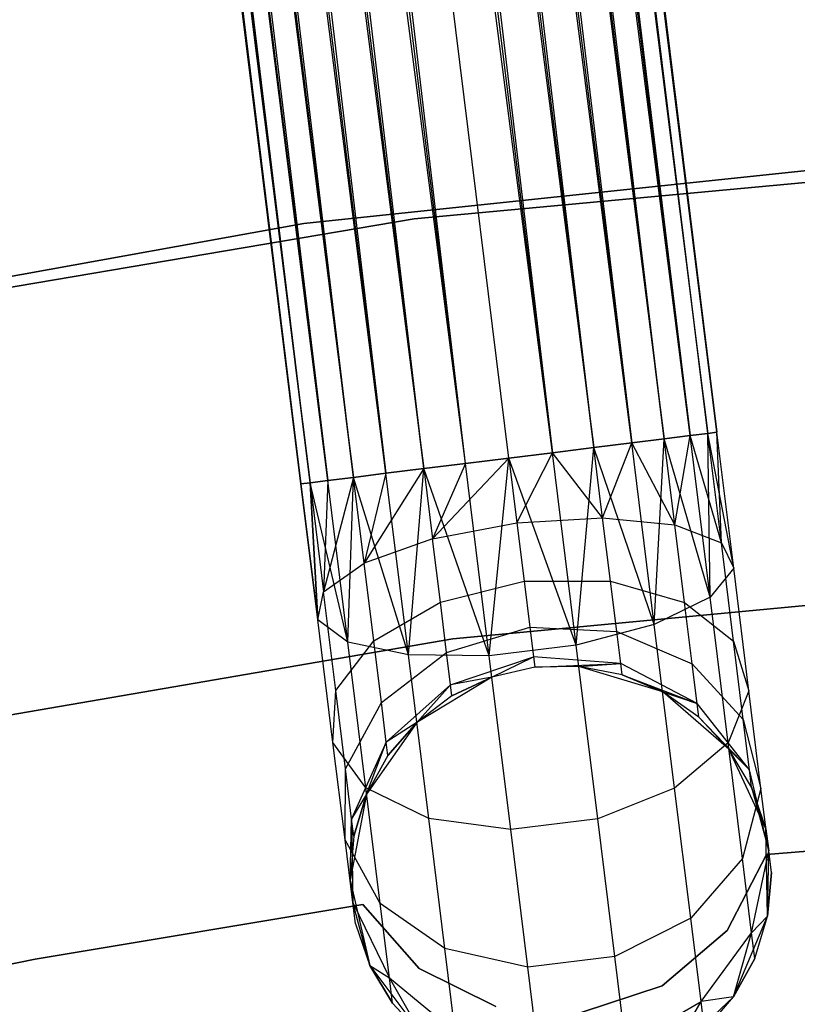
# Model space of a CAD drawing. Extents: x -102 to 102, y -101 to 102.
# Tile 226 of 256: x -7.64 to -3.95, y 40.34 to 45.01. Entities that reach past the tile are written whole.
import ezdxf

# ---------------------------------------------------------------- set-up
doc = ezdxf.new("R2010")
doc.units = 0
doc.header["$LTSCALE"] = 25.4
doc.layers.get('0').update_dxf_attribs({"linetype": 'CONTINUOUS'})

# ---------------------------------------------------------------- blocks, each defined once
blk = doc.blocks.new('NL2500011659_STL')
at = {"color": 0}
for p, q in [((-8.9667, 80.1455, -7.809), (-4.4574, 43.0374, -8)), ((-4.3299, 43.0532, -7.6045), (-8.9667, 80.1455, -7.809)), ((-4.3299, 43.0532, -7.6045), (-8.9667, 80.1455, -7.809)), ((-4.373, 43.0478, -7.809), (-8.9667, 80.1455, -7.809)), ((-4.373, 43.0478, -7.809), (-8.9667, 80.1455, -7.809)), ((-8.9667, 80.1455, -7.809), (-4.4574, 43.0374, -8)), ((-8.9236, 80.1508, -7.3955), (-4.3299, 43.0532, -7.6045)), ((-4.3299, 43.0532, -7.3955), (-8.9236, 80.1508, -7.3955)), ((-8.9236, 80.1508, -7.3955), (-4.3299, 43.0532, -7.6045)), ((-4.373, 43.0478, -7.191), (-8.9236, 80.1508, -7.3955)), ((-4.373, 43.0478, -7.191), (-8.9236, 80.1508, -7.3955)), ((-4.3299, 43.0532, -7.3955), (-8.9236, 80.1508, -7.3955)), ((-9.3272, 80.1008, -6.691), (-4.5794, 43.0223, -6.8309)), ((-4.9132, 42.981, -6.5865), (-9.3272, 80.1008, -6.691)), ((-4.9132, 42.981, -6.5865), (-9.3272, 80.1008, -6.691)), ((-4.7336, 43.0032, -6.691), (-9.3272, 80.1008, -6.691)), ((-4.7336, 43.0032, -6.691), (-9.3272, 80.1008, -6.691)), ((-9.3272, 80.1008, -6.691), (-4.5794, 43.0223, -6.8309)), ((-9.1731, 80.1199, -8.1691), (-4.7336, 43.0032, -8.309)), ((-4.4574, 43.0374, -8), (-9.1731, 80.1199, -8.1691)), ((-4.4574, 43.0374, -8), (-9.1731, 80.1199, -8.1691)), ((-4.5794, 43.0223, -8.1691), (-9.1731, 80.1199, -8.1691)), ((-4.5794, 43.0223, -8.1691), (-9.1731, 80.1199, -8.1691)), ((-9.1731, 80.1199, -8.1691), (-4.7336, 43.0032, -8.309)), ((-9.0511, 80.135, -7), (-4.373, 43.0478, -7.191)), ((-4.5794, 43.0223, -6.8309), (-9.0511, 80.135, -7)), ((-4.5794, 43.0223, -6.8309), (-9.0511, 80.135, -7)), ((-4.4574, 43.0374, -7), (-9.0511, 80.135, -7)), ((-4.4574, 43.0374, -7), (-9.0511, 80.135, -7)), ((-9.0511, 80.135, -7), (-4.373, 43.0478, -7.191)), ((-9.7042, 80.0542, -6.5218), (-4.9132, 42.981, -6.5865)), ((-5.1105, 42.9565, -6.5218), (-9.7042, 80.0542, -6.5218)), ((-5.1105, 42.9565, -6.5218), (-9.7042, 80.0542, -6.5218)), ((-9.7042, 80.0542, -6.5218), (-4.9132, 42.981, -6.5865)), ((-9.5069, 80.0786, -8.4135), (-5.1105, 42.9565, -8.4782)), ((-4.7336, 43.0032, -8.309), (-9.5069, 80.0786, -8.4135)), ((-4.7336, 43.0032, -8.309), (-9.5069, 80.0786, -8.4135)), ((-4.9132, 42.981, -8.4135), (-9.5069, 80.0786, -8.4135)), ((-4.9132, 42.981, -8.4135), (-9.5069, 80.0786, -8.4135)), ((-9.5069, 80.0786, -8.4135), (-5.1105, 42.9565, -8.4782)), ((-5.7205, 42.881, -6.5865), (-10.1169, 80.0031, -6.5218)), ((-5.7205, 42.881, -6.5865), (-10.1169, 80.0031, -6.5218)), ((-5.5232, 42.9054, -6.5218), (-10.1169, 80.0031, -6.5218)), ((-5.5232, 42.9054, -6.5218), (-10.1169, 80.0031, -6.5218)), ((-5.1105, 42.9565, -8.4782), (-9.9106, 80.0286, -8.5)), ((-5.3169, 42.931, -6.5), (-9.9106, 80.0286, -6.5)), ((-5.3169, 42.931, -6.5), (-9.9106, 80.0286, -6.5)), ((-5.3169, 42.931, -8.5), (-9.9106, 80.0286, -8.5)), ((-5.1105, 42.9565, -8.4782), (-9.9106, 80.0286, -8.5)), ((-5.3169, 42.931, -8.5), (-9.9106, 80.0286, -8.5)), ((-5.5232, 42.9054, -8.4782), (-9.9106, 80.0286, -8.5)), ((-5.5232, 42.9054, -8.4782), (-9.9106, 80.0286, -8.5)), ((-10.4939, 79.9564, -6.691), (-5.7205, 42.881, -6.5865)), ((-6.0544, 42.8396, -6.8309), (-10.4939, 79.9564, -6.691)), ((-6.0544, 42.8396, -6.8309), (-10.4939, 79.9564, -6.691)), ((-5.9002, 42.8587, -6.691), (-10.4939, 79.9564, -6.691)), ((-5.9002, 42.8587, -6.691), (-10.4939, 79.9564, -6.691)), ((-10.4939, 79.9564, -6.691), (-5.7205, 42.881, -6.5865)), ((-10.3142, 79.9786, -8.4135), (-5.9002, 42.8587, -8.309)), ((-5.5232, 42.9054, -8.4782), (-10.3142, 79.9786, -8.4135)), ((-5.5232, 42.9054, -8.4782), (-10.3142, 79.9786, -8.4135)), ((-5.7205, 42.881, -8.4135), (-10.3142, 79.9786, -8.4135)), ((-5.7205, 42.881, -8.4135), (-10.3142, 79.9786, -8.4135)), ((-10.3142, 79.9786, -8.4135), (-5.9002, 42.8587, -8.309)), ((-6.3039, 42.8088, -7.3955), (-10.8975, 79.9064, -7.3955)), ((-6.3039, 42.8088, -7.6045), (-10.8975, 79.9064, -7.3955)), ((-10.8975, 79.9064, -7.3955), (-6.2607, 42.8141, -7.191)), ((-6.3039, 42.8088, -7.6045), (-10.8975, 79.9064, -7.3955)), ((-6.3039, 42.8088, -7.3955), (-10.8975, 79.9064, -7.3955)), ((-10.8975, 79.9064, -7.3955), (-6.2607, 42.8141, -7.191)), ((-10.8544, 79.9117, -7.809), (-6.3039, 42.8088, -7.6045)), ((-6.1763, 42.8245, -8), (-10.8544, 79.9117, -7.809)), ((-6.1763, 42.8245, -8), (-10.8544, 79.9117, -7.809)), ((-6.2607, 42.8141, -7.809), (-10.8544, 79.9117, -7.809)), ((-6.2607, 42.8141, -7.809), (-10.8544, 79.9117, -7.809)), ((-10.8544, 79.9117, -7.809), (-6.3039, 42.8088, -7.6045)), ((-10.77, 79.9222, -7), (-6.0544, 42.8396, -6.8309)), ((-6.2607, 42.8141, -7.191), (-10.77, 79.9222, -7)), ((-6.2607, 42.8141, -7.191), (-10.77, 79.9222, -7)), ((-6.1763, 42.8245, -7), (-10.77, 79.9222, -7)), ((-6.1763, 42.8245, -7), (-10.77, 79.9222, -7)), ((-10.77, 79.9222, -7), (-6.0544, 42.8396, -6.8309)), ((-10.6481, 79.9373, -8.1691), (-6.1763, 42.8245, -8)), ((-5.9002, 42.8587, -8.309), (-10.6481, 79.9373, -8.1691)), ((-5.9002, 42.8587, -8.309), (-10.6481, 79.9373, -8.1691)), ((-6.0544, 42.8396, -8.1691), (-10.6481, 79.9373, -8.1691)), ((-6.0544, 42.8396, -8.1691), (-10.6481, 79.9373, -8.1691)), ((-10.6481, 79.9373, -8.1691), (-6.1763, 42.8245, -8)), ((-2.9798, 44.393, 1), (-6.2894, 44.045, 1)), ((-6.2894, 44.045, 2), (-2.9798, 44.393, 2)), ((-2.9798, 44.393, 1), (-6.2894, 44.045, 1)), ((-6.2894, 44.045, 2), (-2.9798, 44.393, 2)), ((-2.4568, 44.3751, 1), (-5.7665, 44.0662, 1)), ((-5.7665, 44.0662, -6.5), (-2.4568, 44.3751, -6.5)), ((-2.4568, 44.3751, 1), (-5.7665, 44.0662, 1)), ((-5.7665, 44.0662, -6.5), (-2.4568, 44.3751, -6.5)), ((-5.7665, 44.0662, 1), (-9.0439, 43.5109, 1)), ((-9.0439, 43.5109, -6.5), (-5.7665, 44.0662, -6.5)), ((-5.7665, 44.0662, 1), (-9.0439, 43.5109, 1)), ((-9.0439, 43.5109, -6.5), (-5.7665, 44.0662, -6.5)), ((-5.7665, 44.0662, 1), (-5.7665, 44.0662, -6.5)), ((-5.7665, 44.0662, 1), (-5.7665, 44.0662, -6.5)), ((-6.2894, 44.045, 1), (-9.5637, 43.4507, 1)), ((-9.5637, 43.4507, 2), (-6.2894, 44.045, 2)), ((-6.2894, 44.045, 1), (-9.5637, 43.4507, 1)), ((-9.5637, 43.4507, 2), (-6.2894, 44.045, 2)), ((-6.2894, 44.045, 1), (-6.2894, 44.045, 2)), ((-6.2894, 44.045, 1), (-6.2894, 44.045, 2)), ((-4.4574, 43.0374, -7), (-4.5794, 43.0223, -6.8309)), ((-4.5794, 43.0223, -8.1691), (-4.4574, 43.0374, -8)), ((-4.5794, 43.0223, -8.1691), (-4.4574, 43.0374, -8)), ((-4.4574, 43.0374, -7), (-4.5794, 43.0223, -6.8309)), ((-4.5288, 42.6141, -6.7657), (-4.4574, 43.0374, -7)), ((-4.5288, 42.6141, -6.7657), (-4.4574, 43.0374, -7)), ((-4.373, 43.0478, -7.191), (-4.4574, 43.0374, -7)), ((-4.4574, 43.0374, -8), (-4.373, 43.0478, -7.809)), ((-4.4574, 43.0374, -8), (-4.373, 43.0478, -7.809)), ((-4.373, 43.0478, -7.191), (-4.4574, 43.0374, -7)), ((-4.3088, 42.5293, -7.1082), (-4.4574, 43.0374, -7)), ((-4.3088, 42.5293, -7.1082), (-4.4574, 43.0374, -7)), ((-4.3625, 42.2707, -7.8776), (-4.4574, 43.0374, -8)), ((-4.3625, 42.2707, -7.8776), (-4.4574, 43.0374, -8)), ((-4.3299, 43.0532, -7.3955), (-4.373, 43.0478, -7.191)), ((-4.373, 43.0478, -7.809), (-4.3299, 43.0532, -7.6045)), ((-4.373, 43.0478, -7.809), (-4.3299, 43.0532, -7.6045)), ((-4.3299, 43.0532, -7.3955), (-4.373, 43.0478, -7.191)), ((-4.3088, 42.5293, -7.1082), (-4.373, 43.0478, -7.191)), ((-4.3088, 42.5293, -7.1082), (-4.373, 43.0478, -7.191)), ((-4.25, 42.4078, -7.5015), (-4.373, 43.0478, -7.809)), ((-4.25, 42.4078, -7.5015), (-4.373, 43.0478, -7.809)), ((-4.3625, 42.2707, -7.8776), (-4.373, 43.0478, -7.809)), ((-4.3625, 42.2707, -7.8776), (-4.373, 43.0478, -7.809)), ((-4.3088, 42.5293, -7.1082), (-4.3299, 43.0532, -7.3955)), ((-4.3088, 42.5293, -7.1082), (-4.3299, 43.0532, -7.3955)), ((-4.25, 42.4078, -7.5015), (-4.3299, 43.0532, -7.3955)), ((-4.25, 42.4078, -7.5015), (-4.3299, 43.0532, -7.6045)), ((-4.25, 42.4078, -7.5015), (-4.3299, 43.0532, -7.3955)), ((-4.25, 42.4078, -7.5015), (-4.3299, 43.0532, -7.6045)), ((-4.7336, 43.0032, -6.691), (-4.9132, 42.981, -6.5865)), ((-4.9132, 42.981, -8.4135), (-4.7336, 43.0032, -8.309)), ((-4.9132, 42.981, -8.4135), (-4.7336, 43.0032, -8.309)), ((-4.7336, 43.0032, -6.691), (-4.9132, 42.981, -6.5865)), ((-4.872, 42.6478, -6.5333), (-4.7336, 43.0032, -6.691)), ((-4.872, 42.6478, -6.5333), (-4.7336, 43.0032, -6.691)), ((-4.5794, 43.0223, -6.8309), (-4.7336, 43.0032, -6.691)), ((-4.7336, 43.0032, -8.309), (-4.5794, 43.0223, -8.1691)), ((-4.7336, 43.0032, -8.309), (-4.5794, 43.0223, -8.1691)), ((-4.5794, 43.0223, -6.8309), (-4.7336, 43.0032, -6.691)), ((-4.5288, 42.6141, -6.7657), (-4.7336, 43.0032, -6.691)), ((-4.5288, 42.6141, -6.7657), (-4.7336, 43.0032, -6.691)), ((-4.6269, 42.1417, -8.1715), (-4.7336, 43.0032, -8.309)), ((-4.6269, 42.1417, -8.1715), (-4.7336, 43.0032, -8.309)), ((-4.6269, 42.1417, -8.1715), (-4.5794, 43.0223, -8.1691)), ((-4.6269, 42.1417, -8.1715), (-4.5794, 43.0223, -8.1691)), ((-4.5288, 42.6141, -6.7657), (-4.5794, 43.0223, -6.8309)), ((-4.5288, 42.6141, -6.7657), (-4.5794, 43.0223, -6.8309)), ((-4.3625, 42.2707, -7.8776), (-4.5794, 43.0223, -8.1691)), ((-4.3625, 42.2707, -7.8776), (-4.5794, 43.0223, -8.1691)), ((-5.1105, 42.9565, -6.5218), (-5.3169, 42.931, -6.5)), ((-5.3169, 42.931, -8.5), (-5.1105, 42.9565, -8.4782)), ((-5.1105, 42.9565, -6.5218), (-5.3169, 42.931, -6.5)), ((-5.3169, 42.931, -8.5), (-5.1105, 42.9565, -8.4782)), ((-5.2789, 42.6243, -6.4511), (-5.1105, 42.9565, -6.5218)), ((-5.2789, 42.6243, -6.4511), (-5.1105, 42.9565, -6.5218)), ((-4.9132, 42.981, -6.5865), (-5.1105, 42.9565, -6.5218)), ((-5.1105, 42.9565, -8.4782), (-4.9132, 42.981, -8.4135)), ((-5.1105, 42.9565, -8.4782), (-4.9132, 42.981, -8.4135)), ((-4.9132, 42.981, -6.5865), (-5.1105, 42.9565, -6.5218)), ((-4.872, 42.6478, -6.5333), (-5.1105, 42.9565, -6.5218)), ((-4.872, 42.6478, -6.5333), (-5.1105, 42.9565, -6.5218)), ((-4.9975, 42.0432, -8.3324), (-5.1105, 42.9565, -8.4782)), ((-4.9975, 42.0432, -8.3324), (-5.1105, 42.9565, -8.4782)), ((-4.9975, 42.0432, -8.3324), (-4.9132, 42.981, -8.4135)), ((-4.9975, 42.0432, -8.3324), (-4.9132, 42.981, -8.4135)), ((-4.872, 42.6478, -6.5333), (-4.9132, 42.981, -6.5865)), ((-4.872, 42.6478, -6.5333), (-4.9132, 42.981, -6.5865)), ((-4.6269, 42.1417, -8.1715), (-4.9132, 42.981, -8.4135)), ((-4.6269, 42.1417, -8.1715), (-4.9132, 42.981, -8.4135)), ((-5.7205, 42.881, -8.4135), (-5.5232, 42.9054, -8.4782)), ((-5.5232, 42.9054, -6.5218), (-5.7205, 42.881, -6.5865)), ((-5.5232, 42.9054, -6.5218), (-5.7205, 42.881, -6.5865)), ((-5.7205, 42.881, -8.4135), (-5.5232, 42.9054, -8.4782)), ((-5.6793, 42.5478, -6.5333), (-5.3169, 42.931, -6.5)), ((-5.6793, 42.5478, -6.5333), (-5.3169, 42.931, -6.5)), ((-5.5232, 42.9054, -6.5218), (-5.6793, 42.5478, -6.5333)), ((-5.5232, 42.9054, -6.5218), (-5.6793, 42.5478, -6.5333)), ((-5.5232, 42.9054, -8.4782), (-5.3169, 42.931, -8.5)), ((-5.3169, 42.931, -6.5), (-5.5232, 42.9054, -6.5218)), ((-5.3169, 42.931, -6.5), (-5.5232, 42.9054, -6.5218)), ((-5.5232, 42.9054, -8.4782), (-5.3169, 42.931, -8.5)), ((-5.4101, 41.9921, -8.3324), (-5.5232, 42.9054, -8.4782)), ((-5.4101, 41.9921, -8.3324), (-5.5232, 42.9054, -8.4782)), ((-5.4101, 41.9921, -8.3324), (-5.3169, 42.931, -8.5)), ((-5.4101, 41.9921, -8.3324), (-5.3169, 42.931, -8.5)), ((-5.3169, 42.931, -6.5), (-5.2789, 42.6243, -6.4511)), ((-4.9975, 42.0432, -8.3324), (-5.3169, 42.931, -8.5)), ((-4.9975, 42.0432, -8.3324), (-5.3169, 42.931, -8.5)), ((-5.3169, 42.931, -6.5), (-5.2789, 42.6243, -6.4511)), ((-6.0544, 42.8396, -8.1691), (-5.9002, 42.8587, -8.309)), ((-5.9002, 42.8587, -6.691), (-6.0544, 42.8396, -6.8309)), ((-5.9002, 42.8587, -6.691), (-6.0544, 42.8396, -6.8309)), ((-6.0544, 42.8396, -8.1691), (-5.9002, 42.8587, -8.309)), ((-5.7205, 42.881, -6.5865), (-6.0039, 42.4315, -6.7657)), ((-5.7205, 42.881, -6.5865), (-6.0039, 42.4315, -6.7657)), ((-5.9002, 42.8587, -6.691), (-6.0039, 42.4315, -6.7657)), ((-5.9002, 42.8587, -6.691), (-6.0039, 42.4315, -6.7657)), ((-5.9002, 42.8587, -8.309), (-5.7205, 42.881, -8.4135)), ((-5.7205, 42.881, -6.5865), (-5.9002, 42.8587, -6.691)), ((-5.7205, 42.881, -6.5865), (-5.9002, 42.8587, -6.691)), ((-5.9002, 42.8587, -8.309), (-5.7205, 42.881, -8.4135)), ((-5.7935, 41.9973, -8.1715), (-5.9002, 42.8587, -8.309)), ((-5.7935, 41.9973, -8.1715), (-5.9002, 42.8587, -8.309)), ((-5.7935, 41.9973, -8.1715), (-5.7205, 42.881, -8.4135)), ((-5.7935, 41.9973, -8.1715), (-5.7205, 42.881, -8.4135)), ((-5.4101, 41.9921, -8.3324), (-5.7205, 42.881, -8.4135)), ((-5.4101, 41.9921, -8.3324), (-5.7205, 42.881, -8.4135)), ((-5.7205, 42.881, -6.5865), (-5.6793, 42.5478, -6.5333)), ((-5.7205, 42.881, -6.5865), (-5.6793, 42.5478, -6.5333)), ((-6.3039, 42.8088, -7.6045), (-6.2607, 42.8141, -7.809)), ((-6.2607, 42.8141, -7.191), (-6.3039, 42.8088, -7.3955)), ((-6.2607, 42.8141, -7.191), (-6.3039, 42.8088, -7.3955)), ((-6.3039, 42.8088, -7.6045), (-6.2607, 42.8141, -7.809)), ((-6.2239, 42.1633, -7.5015), (-6.3039, 42.8088, -7.6045)), ((-6.3039, 42.8088, -7.3955), (-6.2239, 42.1633, -7.5015)), ((-6.3039, 42.8088, -7.3955), (-6.2239, 42.1633, -7.5015)), ((-6.2239, 42.1633, -7.5015), (-6.3039, 42.8088, -7.6045)), ((-6.2607, 42.8141, -7.809), (-6.1763, 42.8245, -8)), ((-6.1763, 42.8245, -7), (-6.2607, 42.8141, -7.191)), ((-6.1763, 42.8245, -7), (-6.2607, 42.8141, -7.191)), ((-6.2607, 42.8141, -7.809), (-6.1763, 42.8245, -8)), ((-6.0814, 42.0579, -7.8776), (-6.2607, 42.8141, -7.809)), ((-6.0814, 42.0579, -7.8776), (-6.2607, 42.8141, -7.809)), ((-6.2239, 42.1633, -7.5015), (-6.2607, 42.8141, -7.809)), ((-6.2239, 42.1633, -7.5015), (-6.2607, 42.8141, -7.809)), ((-6.2607, 42.8141, -7.191), (-6.1965, 42.2955, -7.1082)), ((-6.2607, 42.8141, -7.191), (-6.1965, 42.2955, -7.1082)), ((-6.2607, 42.8141, -7.191), (-6.2239, 42.1633, -7.5015)), ((-6.2607, 42.8141, -7.191), (-6.2239, 42.1633, -7.5015)), ((-6.0544, 42.8396, -6.8309), (-6.1965, 42.2955, -7.1082)), ((-6.0544, 42.8396, -6.8309), (-6.1965, 42.2955, -7.1082)), ((-6.1763, 42.8245, -7), (-6.1965, 42.2955, -7.1082)), ((-6.1763, 42.8245, -7), (-6.1965, 42.2955, -7.1082)), ((-6.1763, 42.8245, -8), (-6.0544, 42.8396, -8.1691)), ((-6.0544, 42.8396, -6.8309), (-6.1763, 42.8245, -7)), ((-6.0544, 42.8396, -6.8309), (-6.1763, 42.8245, -7)), ((-6.1763, 42.8245, -8), (-6.0544, 42.8396, -8.1691)), ((-6.0814, 42.0579, -7.8776), (-6.1763, 42.8245, -8)), ((-6.0814, 42.0579, -7.8776), (-6.1763, 42.8245, -8)), ((-6.0814, 42.0579, -7.8776), (-6.0544, 42.8396, -8.1691)), ((-6.0814, 42.0579, -7.8776), (-6.0544, 42.8396, -8.1691)), ((-5.7935, 41.9973, -8.1715), (-6.0544, 42.8396, -8.1691)), ((-5.7935, 41.9973, -8.1715), (-6.0544, 42.8396, -8.1691)), ((-6.0039, 42.4315, -6.7657), (-6.0544, 42.8396, -6.8309)), ((-6.0039, 42.4315, -6.7657), (-6.0544, 42.8396, -6.8309)), ((-5.6793, 42.5478, -6.5333), (-5.2789, 42.6243, -6.4511)), ((-5.6793, 42.5478, -6.5333), (-5.2789, 42.6243, -6.4511)), ((-5.2789, 42.6243, -6.4511), (-4.872, 42.6478, -6.5333)), ((-5.2789, 42.6243, -6.4511), (-4.872, 42.6478, -6.5333)), ((-5.2789, 42.6243, -6.4511), (-5.2446, 42.3476, -6.309)), ((-5.2789, 42.6243, -6.4511), (-5.2446, 42.3476, -6.309)), ((-4.872, 42.6478, -6.5333), (-4.5288, 42.6141, -6.7657)), ((-4.8348, 42.3472, -6.379), (-4.872, 42.6478, -6.5333)), ((-4.8348, 42.3472, -6.379), (-4.872, 42.6478, -6.5333)), ((-4.872, 42.6478, -6.5333), (-4.5288, 42.6141, -6.7657)), ((-4.5288, 42.6141, -6.7657), (-4.3088, 42.5293, -7.1082)), ((-4.4832, 42.246, -6.5767), (-4.5288, 42.6141, -6.7657)), ((-4.4832, 42.246, -6.5767), (-4.5288, 42.6141, -6.7657)), ((-4.5288, 42.6141, -6.7657), (-4.3088, 42.5293, -7.1082)), ((-5.6793, 42.5478, -6.5333), (-6.0039, 42.4315, -6.7657)), ((-5.6793, 42.5478, -6.5333), (-6.0039, 42.4315, -6.7657)), ((-5.6421, 42.2472, -6.379), (-5.6793, 42.5478, -6.5333)), ((-5.6421, 42.2472, -6.379), (-5.6793, 42.5478, -6.5333)), ((-4.3088, 42.5293, -7.1082), (-4.25, 42.4078, -7.5015)), ((-4.2509, 42.0614, -6.868), (-4.3088, 42.5293, -7.1082)), ((-4.2509, 42.0614, -6.868), (-4.3088, 42.5293, -7.1082)), ((-4.3088, 42.5293, -7.1082), (-4.25, 42.4078, -7.5015)), ((-6.1965, 42.2955, -7.1082), (-6.0039, 42.4315, -6.7657)), ((-6.1965, 42.2955, -7.1082), (-6.0039, 42.4315, -6.7657)), ((-5.9583, 42.0633, -6.5767), (-6.0039, 42.4315, -6.7657)), ((-5.9583, 42.0633, -6.5767), (-6.0039, 42.4315, -6.7657)), ((-4.25, 42.4078, -7.5015), (-4.3625, 42.2707, -7.8776)), ((-4.25, 42.4078, -7.5015), (-4.3625, 42.2707, -7.8776)), ((-4.1779, 41.8256, -7.2026), (-4.25, 42.4078, -7.5015)), ((-4.1779, 41.8256, -7.2026), (-4.25, 42.4078, -7.5015)), ((-5.6421, 42.2472, -6.379), (-5.2446, 42.3476, -6.309)), ((-5.6421, 42.2472, -6.379), (-5.2446, 42.3476, -6.309)), ((-5.5832, 42.0731, 1), (-2.3456, 42.3782, 1)), ((-2.3456, 42.3782, -6.5), (-5.5832, 42.0731, -6.5)), ((-2.3456, 42.3782, -6.5), (-5.5832, 42.0731, -6.5)), ((-5.5832, 42.0731, 1), (-2.3456, 42.3782, 1)), ((-5.2446, 42.3476, -6.309), (-4.8348, 42.3472, -6.379)), ((-5.2446, 42.3476, -6.309), (-5.2175, 42.1281, -6.0878)), ((-5.2446, 42.3476, -6.309), (-4.8348, 42.3472, -6.379)), ((-5.2446, 42.3476, -6.309), (-5.2175, 42.1281, -6.0878)), ((-4.8348, 42.3472, -6.379), (-4.4832, 42.246, -6.5767)), ((-4.8052, 42.1087, -6.1386), (-4.8348, 42.3472, -6.379)), ((-4.8052, 42.1087, -6.1386), (-4.8348, 42.3472, -6.379)), ((-4.8348, 42.3472, -6.379), (-4.4832, 42.246, -6.5767)), ((-6.2239, 42.1633, -7.5015), (-6.1965, 42.2955, -7.1082)), ((-6.2239, 42.1633, -7.5015), (-6.1965, 42.2955, -7.1082)), ((-6.1386, 41.8277, -6.868), (-6.1965, 42.2955, -7.1082)), ((-6.1386, 41.8277, -6.868), (-6.1965, 42.2955, -7.1082)), ((-5.9583, 42.0633, -6.5767), (-5.6421, 42.2472, -6.379)), ((-5.9583, 42.0633, -6.5767), (-5.6421, 42.2472, -6.379)), ((-5.6125, 42.0087, -6.1386), (-5.6421, 42.2472, -6.379)), ((-5.6125, 42.0087, -6.1386), (-5.6421, 42.2472, -6.379)), ((-4.3625, 42.2707, -7.8776), (-4.6269, 42.1417, -8.1715)), ((-4.3625, 42.2707, -7.8776), (-4.6269, 42.1417, -8.1715)), ((-4.4832, 42.246, -6.5767), (-4.2509, 42.0614, -6.868)), ((-4.4471, 41.9538, -6.2823), (-4.4832, 42.246, -6.5767)), ((-4.4471, 41.9538, -6.2823), (-4.4832, 42.246, -6.5767)), ((-4.4832, 42.246, -6.5767), (-4.2509, 42.0614, -6.868)), ((-4.2768, 41.5791, -7.5225), (-4.3625, 42.2707, -7.8776)), ((-4.2768, 41.5791, -7.5225), (-4.3625, 42.2707, -7.8776)), ((-6.0814, 42.0579, -7.8776), (-6.2239, 42.1633, -7.5015)), ((-6.1519, 41.5811, -7.2026), (-6.2239, 42.1633, -7.5015)), ((-6.0814, 42.0579, -7.8776), (-6.2239, 42.1633, -7.5015)), ((-6.1519, 41.5811, -7.2026), (-6.2239, 42.1633, -7.5015)), ((-5.6125, 42.0087, -6.1386), (-5.2175, 42.1281, -6.0878)), ((-5.6125, 42.0087, -6.1386), (-5.2175, 42.1281, -6.0878)), ((-5.2175, 42.1281, -6.0878), (-4.8052, 42.1087, -6.1386)), ((-5.2175, 42.1281, -6.0878), (-5.2, 41.9871, -5.809)), ((-5.2175, 42.1281, -6.0878), (-4.8052, 42.1087, -6.1386)), ((-5.2175, 42.1281, -6.0878), (-5.2, 41.9871, -5.809)), ((-4.6269, 42.1417, -8.1715), (-4.9975, 42.0432, -8.3324)), ((-4.6269, 42.1417, -8.1715), (-4.9975, 42.0432, -8.3324)), ((-4.8052, 42.1087, -6.1386), (-4.4471, 41.9538, -6.2823)), ((-4.7862, 41.9555, -5.8357), (-4.8052, 42.1087, -6.1386)), ((-4.7862, 41.9555, -5.8357), (-4.8052, 42.1087, -6.1386)), ((-4.8052, 42.1087, -6.1386), (-4.4471, 41.9538, -6.2823)), ((-4.5307, 41.3646, -7.7725), (-4.6269, 42.1417, -8.1715)), ((-4.5307, 41.3646, -7.7725), (-4.6269, 42.1417, -8.1715)), ((-8.7879, 41.521, 1), (-5.5832, 42.0731, 1)), ((-5.5832, 42.0731, -6.5), (-8.7879, 41.521, -6.5)), ((-5.5832, 42.0731, -6.5), (-8.7879, 41.521, -6.5)), ((-8.7879, 41.521, 1), (-5.5832, 42.0731, 1)), ((-6.1386, 41.8277, -6.868), (-5.9583, 42.0633, -6.5767)), ((-6.1386, 41.8277, -6.868), (-5.9583, 42.0633, -6.5767)), ((-5.7935, 41.9973, -8.1715), (-6.0814, 42.0579, -7.8776)), ((-5.9958, 41.3662, -7.5225), (-6.0814, 42.0579, -7.8776)), ((-5.7935, 41.9973, -8.1715), (-6.0814, 42.0579, -7.8776)), ((-5.9958, 41.3662, -7.5225), (-6.0814, 42.0579, -7.8776)), ((-5.9221, 41.7711, -6.2823), (-5.9583, 42.0633, -6.5767)), ((-5.9221, 41.7711, -6.2823), (-5.9583, 42.0633, -6.5767)), ((-5.5832, 42.0731, -6.5), (-5.5832, 42.0731, 1)), ((-5.5832, 42.0731, -6.5), (-5.5832, 42.0731, 1)), ((-4.2509, 42.0614, -6.868), (-4.1779, 41.8256, -7.2026)), ((-4.2049, 41.6902, -6.4939), (-4.2509, 42.0614, -6.868)), ((-4.2049, 41.6902, -6.4939), (-4.2509, 42.0614, -6.868)), ((-4.2509, 42.0614, -6.868), (-4.1779, 41.8256, -7.2026)), ((-4.9975, 42.0432, -8.3324), (-5.4101, 41.9921, -8.3324)), ((-4.9975, 42.0432, -8.3324), (-5.4101, 41.9921, -8.3324)), ((-4.8954, 41.2193, -7.9094), (-4.9975, 42.0432, -8.3324)), ((-4.8954, 41.2193, -7.9094), (-4.9975, 42.0432, -8.3324)), ((-5.9221, 41.7711, -6.2823), (-5.6125, 42.0087, -6.1386)), ((-5.9221, 41.7711, -6.2823), (-5.6125, 42.0087, -6.1386)), ((-5.4101, 41.9921, -8.3324), (-5.7935, 41.9973, -8.1715)), ((-5.6973, 41.2201, -7.7725), (-5.7935, 41.9973, -8.1715)), ((-5.4101, 41.9921, -8.3324), (-5.7935, 41.9973, -8.1715)), ((-5.6973, 41.2201, -7.7725), (-5.7935, 41.9973, -8.1715)), ((-5.5936, 41.8555, -5.8357), (-5.6125, 42.0087, -6.1386)), ((-5.5936, 41.8555, -5.8357), (-5.6125, 42.0087, -6.1386)), ((-5.5936, 41.8555, -5.8357), (-5.2, 41.9871, -5.809)), ((-5.5936, 41.8555, -5.8357), (-5.2, 41.9871, -5.809)), ((-5.3081, 41.1682, -7.9094), (-5.4101, 41.9921, -8.3324)), ((-5.3081, 41.1682, -7.9094), (-5.4101, 41.9921, -8.3324)), ((-5.3976, 41.8913, -5.5), (-5.2, 41.9871, -5.809)), ((-5.3976, 41.8913, -5.5), (-5.2, 41.9871, -5.809)), ((-4.7862, 41.9555, -5.8357), (-5.2, 41.9871, -5.809)), ((-5.2, 41.9871, -5.809), (-5.194, 41.9385, -5.5)), ((-4.7862, 41.9555, -5.8357), (-5.2, 41.9871, -5.809)), ((-5.2, 41.9871, -5.809), (-5.194, 41.9385, -5.5)), ((-5.194, 41.9385, 0), (-5.3976, 41.8913, 0)), ((-5.194, 41.9385, -5.5), (-5.3976, 41.8913, -5.5)), ((-5.194, 41.9385, 0), (-5.3976, 41.8913, 0)), ((-5.194, 41.9385, -5.5), (-5.3976, 41.8913, -5.5)), ((-5.194, 41.9385, -5.5), (-4.7862, 41.9555, -5.8357)), ((-5.194, 41.9385, -5.5), (-4.7862, 41.9555, -5.8357)), ((-4.985, 41.9424, 0), (-5.194, 41.9385, 0)), ((-4.985, 41.9424, -5.5), (-5.194, 41.9385, -5.5)), ((-4.985, 41.9424, 0), (-5.194, 41.9385, 0)), ((-4.985, 41.9424, -5.5), (-5.194, 41.9385, -5.5)), ((-5.194, 41.9385, -5.5), (-5.194, 41.9385, 0)), ((-5.194, 41.9385, -5.5), (-5.194, 41.9385, 0)), ((-4.985, 41.9424, -5.5), (-4.7862, 41.9555, -5.8357)), ((-4.985, 41.9424, -5.5), (-4.7862, 41.9555, -5.8357)), ((-4.5872, 41.8212, 0), (-4.985, 41.9424, 0)), ((-4.7797, 41.9027, -5.5), (-4.985, 41.9424, 0)), ((-4.5872, 41.8212, 0), (-4.985, 41.9424, 0)), ((-4.7797, 41.9027, -5.5), (-4.985, 41.9424, 0)), ((-4.7797, 41.9027, -5.5), (-4.985, 41.9424, -5.5)), ((-4.985, 41.9424, -5.5), (-4.985, 41.9424, 0)), ((-4.985, 41.9424, -5.5), (-4.985, 41.9424, 0)), ((-4.7797, 41.9027, -5.5), (-4.985, 41.9424, -5.5)), ((-4.7797, 41.9027, -5.5), (-4.7862, 41.9555, -5.8357)), ((-4.7797, 41.9027, -5.5), (-4.7862, 41.9555, -5.8357)), ((-4.4238, 41.7662, -5.9113), (-4.7862, 41.9555, -5.8357)), ((-4.4238, 41.7662, -5.9113), (-4.7862, 41.9555, -5.8357)), ((-4.4471, 41.9538, -6.2823), (-4.2049, 41.6902, -6.4939)), ((-4.4238, 41.7662, -5.9113), (-4.4471, 41.9538, -6.2823)), ((-4.4238, 41.7662, -5.9113), (-4.4471, 41.9538, -6.2823)), ((-4.4471, 41.9538, -6.2823), (-4.2049, 41.6902, -6.4939)), ((-5.3976, 41.8913, 0), (-5.7539, 41.6768, 0)), ((-5.3976, 41.8913, 0), (-5.7539, 41.6768, 0)), ((-5.3976, 41.8913, -5.5), (-5.5936, 41.8555, -5.8357)), ((-5.3976, 41.8913, -5.5), (-5.5936, 41.8555, -5.8357)), ((-5.3976, 41.8913, -5.5), (-5.587, 41.8028, -5.5)), ((-5.587, 41.8028, -5.5), (-5.3976, 41.8913, 0)), ((-5.587, 41.8028, -5.5), (-5.3976, 41.8913, 0)), ((-5.3976, 41.8913, -5.5), (-5.587, 41.8028, -5.5)), ((-5.3976, 41.8913, -5.5), (-5.3976, 41.8913, 0)), ((-5.3976, 41.8913, -5.5), (-5.3976, 41.8913, 0)), ((-4.5872, 41.8212, -5.5), (-4.7797, 41.9027, -5.5)), ((-4.7797, 41.9027, -5.5), (-4.5872, 41.8212, 0)), ((-4.7797, 41.9027, -5.5), (-4.5872, 41.8212, 0)), ((-4.7797, 41.9027, -5.5), (-4.4238, 41.7662, -5.9113)), ((-4.5872, 41.8212, -5.5), (-4.7797, 41.9027, -5.5)), ((-4.7797, 41.9027, -5.5), (-4.4238, 41.7662, -5.9113)), ((-6.1519, 41.5811, -7.2026), (-6.1386, 41.8277, -6.868)), ((-6.1519, 41.5811, -7.2026), (-6.1386, 41.8277, -6.868)), ((-6.0926, 41.4564, -6.4939), (-6.1386, 41.8277, -6.868)), ((-6.0926, 41.4564, -6.4939), (-6.1386, 41.8277, -6.868)), ((-5.8988, 41.5835, -5.9113), (-5.5936, 41.8555, -5.8357)), ((-5.8988, 41.5835, -5.9113), (-5.5936, 41.8555, -5.8357)), ((-5.7539, 41.6768, -5.5), (-5.5936, 41.8555, -5.8357)), ((-5.7539, 41.6768, -5.5), (-5.5936, 41.8555, -5.8357)), ((-5.587, 41.8028, -5.5), (-5.5936, 41.8555, -5.8357)), ((-5.587, 41.8028, -5.5), (-5.5936, 41.8555, -5.8357)), ((-4.1779, 41.8256, -7.2026), (-4.2768, 41.5791, -7.5225)), ((-4.1779, 41.8256, -7.2026), (-4.2768, 41.5791, -7.5225)), ((-4.1207, 41.3635, -6.737), (-4.1779, 41.8256, -7.2026)), ((-4.1207, 41.3635, -6.737), (-4.1779, 41.8256, -7.2026)), ((-5.587, 41.8028, -5.5), (-5.7539, 41.6768, 0)), ((-5.587, 41.8028, -5.5), (-5.7539, 41.6768, -5.5)), ((-5.587, 41.8028, -5.5), (-5.7539, 41.6768, 0)), ((-5.587, 41.8028, -5.5), (-5.7539, 41.6768, -5.5)), ((-4.2731, 41.5488, 0), (-4.5872, 41.8212, 0)), ((-4.4158, 41.7015, -5.5), (-4.5872, 41.8212, 0)), ((-4.2731, 41.5488, 0), (-4.5872, 41.8212, 0)), ((-4.4158, 41.7015, -5.5), (-4.5872, 41.8212, -5.5)), ((-4.5872, 41.8212, -5.5), (-4.5872, 41.8212, 0)), ((-4.4158, 41.7015, -5.5), (-4.5872, 41.8212, 0)), ((-4.5872, 41.8212, -5.5), (-4.5872, 41.8212, 0)), ((-4.5872, 41.8212, -5.5), (-4.4238, 41.7662, -5.9113)), ((-4.5872, 41.8212, -5.5), (-4.4238, 41.7662, -5.9113)), ((-4.4158, 41.7015, -5.5), (-4.5872, 41.8212, -5.5)), ((-6.0926, 41.4564, -6.4939), (-5.9221, 41.7711, -6.2823)), ((-6.0926, 41.4564, -6.4939), (-5.9221, 41.7711, -6.2823)), ((-5.8988, 41.5835, -5.9113), (-5.9221, 41.7711, -6.2823)), ((-5.8988, 41.5835, -5.9113), (-5.9221, 41.7711, -6.2823)), ((-4.4158, 41.7015, -5.5), (-4.4238, 41.7662, -5.9113)), ((-4.4158, 41.7015, -5.5), (-4.4238, 41.7662, -5.9113)), ((-4.1754, 41.4518, -6.0225), (-4.4238, 41.7662, -5.9113)), ((-4.1754, 41.4518, -6.0225), (-4.4238, 41.7662, -5.9113)), ((-4.2731, 41.5488, -5.5), (-4.4158, 41.7015, -5.5)), ((-4.4158, 41.7015, -5.5), (-4.2731, 41.5488, 0)), ((-4.4158, 41.7015, -5.5), (-4.2731, 41.5488, 0)), ((-4.4158, 41.7015, -5.5), (-4.1754, 41.4518, -6.0225)), ((-4.2731, 41.5488, -5.5), (-4.4158, 41.7015, -5.5)), ((-4.4158, 41.7015, -5.5), (-4.1754, 41.4518, -6.0225)), ((-4.2049, 41.6902, -6.4939), (-4.1207, 41.3635, -6.737)), ((-4.1754, 41.4518, -6.0225), (-4.2049, 41.6902, -6.4939)), ((-4.1754, 41.4518, -6.0225), (-4.2049, 41.6902, -6.4939)), ((-4.2049, 41.6902, -6.4939), (-4.1207, 41.3635, -6.737)), ((-5.7539, 41.6768, 0), (-5.992, 41.3359, 0)), ((-5.7539, 41.6768, 0), (-5.992, 41.3359, 0)), ((-5.7539, 41.6768, -5.5), (-5.8988, 41.5835, -5.9113)), ((-5.7539, 41.6768, -5.5), (-5.8988, 41.5835, -5.9113)), ((-5.7539, 41.6768, -5.5), (-5.8908, 41.5189, -5.5)), ((-5.8908, 41.5189, -5.5), (-5.7539, 41.6768, 0)), ((-5.8908, 41.5189, -5.5), (-5.7539, 41.6768, 0)), ((-5.7539, 41.6768, -5.5), (-5.8908, 41.5189, -5.5)), ((-5.7539, 41.6768, -5.5), (-5.7539, 41.6768, 0)), ((-5.7539, 41.6768, -5.5), (-5.7539, 41.6768, 0)), ((-5.9958, 41.3662, -7.5225), (-6.1519, 41.5811, -7.2026)), ((-6.0946, 41.1191, -6.737), (-6.1519, 41.5811, -7.2026)), ((-5.9958, 41.3662, -7.5225), (-6.1519, 41.5811, -7.2026)), ((-6.0946, 41.1191, -6.737), (-6.1519, 41.5811, -7.2026)), ((-5.8988, 41.5835, -5.9113), (-6.0631, 41.2181, -6.0225)), ((-5.8988, 41.5835, -5.9113), (-6.0631, 41.2181, -6.0225)), ((-5.992, 41.3359, -5.5), (-5.8988, 41.5835, -5.9113)), ((-5.992, 41.3359, -5.5), (-5.8988, 41.5835, -5.9113)), ((-5.8908, 41.5189, -5.5), (-5.8988, 41.5835, -5.9113)), ((-5.8908, 41.5189, -5.5), (-5.8988, 41.5835, -5.9113)), ((-4.2768, 41.5791, -7.5225), (-4.5307, 41.3646, -7.7725)), ((-4.2768, 41.5791, -7.5225), (-4.5307, 41.3646, -7.7725)), ((-4.2089, 41.0302, -6.9695), (-4.2768, 41.5791, -7.5225)), ((-4.2089, 41.0302, -6.9695), (-4.2768, 41.5791, -7.5225)), ((-4.097, 41.1721, 0), (-4.2731, 41.5488, 0)), ((-4.1652, 41.3697, -5.5), (-4.2731, 41.5488, 0)), ((-4.097, 41.1721, 0), (-4.2731, 41.5488, 0)), ((-4.1652, 41.3697, -5.5), (-4.2731, 41.5488, -5.5)), ((-4.2731, 41.5488, -5.5), (-4.2731, 41.5488, 0)), ((-4.1652, 41.3697, -5.5), (-4.2731, 41.5488, 0)), ((-4.2731, 41.5488, -5.5), (-4.2731, 41.5488, 0)), ((-4.2731, 41.5488, -5.5), (-4.1754, 41.4518, -6.0225)), ((-4.2731, 41.5488, -5.5), (-4.1754, 41.4518, -6.0225)), ((-4.1652, 41.3697, -5.5), (-4.2731, 41.5488, -5.5)), ((-5.8908, 41.5189, -5.5), (-5.992, 41.3359, 0)), ((-5.8908, 41.5189, -5.5), (-5.992, 41.3359, -5.5)), ((-5.8908, 41.5189, -5.5), (-5.992, 41.3359, 0)), ((-5.8908, 41.5189, -5.5), (-5.992, 41.3359, -5.5)), ((-6.0946, 41.1191, -6.737), (-6.0926, 41.4564, -6.4939)), ((-6.0946, 41.1191, -6.737), (-6.0926, 41.4564, -6.4939)), ((-6.0631, 41.2181, -6.0225), (-6.0926, 41.4564, -6.4939)), ((-6.0631, 41.2181, -6.0225), (-6.0926, 41.4564, -6.4939)), ((-4.1652, 41.3697, -5.5), (-4.1754, 41.4518, -6.0225)), ((-4.1652, 41.3697, -5.5), (-4.1754, 41.4518, -6.0225)), ((-4.0839, 41.0668, -6.1503), (-4.1754, 41.4518, -6.0225)), ((-4.0839, 41.0668, -6.1503), (-4.1754, 41.4518, -6.0225)), ((-5.6973, 41.2201, -7.7725), (-5.9958, 41.3662, -7.5225)), ((-5.9278, 40.8173, -6.9695), (-5.9958, 41.3662, -7.5225)), ((-5.6973, 41.2201, -7.7725), (-5.9958, 41.3662, -7.5225)), ((-5.9278, 40.8173, -6.9695), (-5.9958, 41.3662, -7.5225)), ((-4.5307, 41.3646, -7.7725), (-4.8954, 41.2193, -7.9094)), ((-4.5307, 41.3646, -7.7725), (-4.8954, 41.2193, -7.9094)), ((-4.4543, 40.7479, -7.1511), (-4.5307, 41.3646, -7.7725)), ((-4.4543, 40.7479, -7.1511), (-4.5307, 41.3646, -7.7725)), ((-4.1207, 41.3635, -6.737), (-4.2089, 41.0302, -6.9695)), ((-4.1207, 41.3635, -6.737), (-4.2089, 41.0302, -6.9695)), ((-4.097, 41.1721, -5.5), (-4.1652, 41.3697, -5.5)), ((-4.1652, 41.3697, -5.5), (-4.097, 41.1721, 0)), ((-4.1652, 41.3697, -5.5), (-4.097, 41.1721, 0)), ((-4.1652, 41.3697, -5.5), (-4.0839, 41.0668, -6.1503)), ((-4.1652, 41.3697, -5.5), (-4.0839, 41.0668, -6.1503)), ((-4.097, 41.1721, -5.5), (-4.1652, 41.3697, -5.5)), ((-4.0839, 41.0668, -6.1503), (-4.1207, 41.3635, -6.737)), ((-4.0839, 41.0668, -6.1503), (-4.1207, 41.3635, -6.737)), ((-5.992, 41.3359, 0), (-6.0709, 40.9277, 0)), ((-5.992, 41.3359, 0), (-6.0709, 40.9277, 0)), ((-5.992, 41.3359, -5.5), (-6.0631, 41.2181, -6.0225)), ((-5.992, 41.3359, -5.5), (-6.0631, 41.2181, -6.0225)), ((-5.992, 41.3359, -5.5), (-6.0529, 41.1359, -5.5)), ((-6.0529, 41.1359, -5.5), (-5.992, 41.3359, 0)), ((-6.0529, 41.1359, -5.5), (-5.992, 41.3359, 0)), ((-5.992, 41.3359, -5.5), (-6.0529, 41.1359, -5.5)), ((-5.992, 41.3359, -5.5), (-5.992, 41.3359, 0)), ((-5.992, 41.3359, -5.5), (-5.992, 41.3359, 0)), ((-6.0709, 40.9277, -5.5), (-6.0631, 41.2181, -6.0225)), ((-6.0709, 40.9277, -5.5), (-6.0631, 41.2181, -6.0225)), ((-6.0631, 41.2181, -6.0225), (-6.0579, 40.8224, -6.1503)), ((-6.0529, 41.1359, -5.5), (-6.0631, 41.2181, -6.0225)), ((-6.0529, 41.1359, -5.5), (-6.0631, 41.2181, -6.0225)), ((-6.0631, 41.2181, -6.0225), (-6.0579, 40.8224, -6.1503)), ((-5.3081, 41.1682, -7.9094), (-5.6973, 41.2201, -7.7725)), ((-5.6209, 40.6034, -7.1511), (-5.6973, 41.2201, -7.7725)), ((-5.3081, 41.1682, -7.9094), (-5.6973, 41.2201, -7.7725)), ((-5.6209, 40.6034, -7.1511), (-5.6973, 41.2201, -7.7725)), ((-4.8954, 41.2193, -7.9094), (-5.3081, 41.1682, -7.9094)), ((-4.8954, 41.2193, -7.9094), (-5.3081, 41.1682, -7.9094)), ((-4.8145, 40.5654, -7.2505), (-4.8954, 41.2193, -7.9094)), ((-4.8145, 40.5654, -7.2505), (-4.8954, 41.2193, -7.9094)), ((-5.2271, 40.5143, -7.2505), (-5.3081, 41.1682, -7.9094)), ((-5.2271, 40.5143, -7.2505), (-5.3081, 41.1682, -7.9094)), ((-4.0893, 40.7563, 0), (-4.097, 41.1721, 0)), ((-4.0713, 40.9646, -5.5), (-4.097, 41.1721, 0)), ((-4.0893, 40.7563, 0), (-4.097, 41.1721, 0)), ((-4.0713, 40.9646, -5.5), (-4.097, 41.1721, 0)), ((-4.097, 41.1721, -5.5), (-4.0839, 41.0668, -6.1503)), ((-4.097, 41.1721, -5.5), (-4.097, 41.1721, 0)), ((-4.097, 41.1721, -5.5), (-4.097, 41.1721, 0)), ((-4.097, 41.1721, -5.5), (-4.0839, 41.0668, -6.1503)), ((-4.0949, 41.0499), (-2.5246, 41.1769)), ((-2.5246, 41.1769, -2), (-4.0949, 41.0499, -2)), ((-2.5246, 41.1769, -2), (-4.0949, 41.0499, -2)), ((-4.0949, 41.0499), (-2.5246, 41.1769)), ((-6.0529, 41.1359, -5.5), (-6.0709, 40.9277, 0)), ((-6.0529, 41.1359, -5.5), (-6.0709, 40.9277, -5.5)), ((-6.0529, 41.1359, -5.5), (-6.0709, 40.9277, 0)), ((-6.0529, 41.1359, -5.5), (-6.0709, 40.9277, -5.5)), ((-5.9278, 40.8173, -6.9695), (-6.0946, 41.1191, -6.737)), ((-6.0579, 40.8224, -6.1503), (-6.0946, 41.1191, -6.737)), ((-5.9278, 40.8173, -6.9695), (-6.0946, 41.1191, -6.737)), ((-6.0579, 40.8224, -6.1503), (-6.0946, 41.1191, -6.737)), ((-4.2089, 41.0302, -6.9695), (-4.4543, 40.7479, -7.1511)), ((-4.2089, 41.0302, -6.9695), (-4.4543, 40.7479, -7.1511)), ((-4.2806, 40.6893), (-4.0949, 41.0499)), ((-4.0949, 41.0499, -2), (-4.2806, 40.6893, -2)), ((-4.0949, 41.0499, -2), (-4.2806, 40.6893, -2)), ((-4.2806, 40.6893), (-4.0949, 41.0499)), ((-4.1652, 40.6778, -6.2725), (-4.2089, 41.0302, -6.9695)), ((-4.1652, 40.6778, -6.2725), (-4.2089, 41.0302, -6.9695)), ((-4.1652, 40.6778, -6.2725), (-4.0839, 41.0668, -6.1503)), ((-4.1652, 40.6778, -6.2725), (-4.0839, 41.0668, -6.1503)), ((-4.0949, 41.0499, -2), (-4.0949, 41.0499)), ((-4.0949, 41.0499, -2), (-4.0949, 41.0499)), ((-4.0893, 40.7563, -5.5), (-4.0839, 41.0668, -6.1503)), ((-4.0893, 40.7563, -5.5), (-4.0839, 41.0668, -6.1503)), ((-4.0713, 40.9646, -5.5), (-4.0839, 41.0668, -6.1503)), ((-4.0713, 40.9646, -5.5), (-4.0839, 41.0668, -6.1503)), ((-4.0893, 40.7563, -5.5), (-4.0713, 40.9646, -5.5)), ((-4.0713, 40.9646, -5.5), (-4.0893, 40.7563, 0)), ((-4.0713, 40.9646, -5.5), (-4.0893, 40.7563, 0)), ((-4.0893, 40.7563, -5.5), (-4.0713, 40.9646, -5.5)), ((-6.0709, 40.9277, 0), (-5.977, 40.5226, 0)), ((-6.0709, 40.9277, -5.5), (-6.0709, 40.9277, 0)), ((-6.0709, 40.9277, -5.5), (-6.0709, 40.9277, 0)), ((-6.0709, 40.9277, -5.5), (-6.0579, 40.8224, -6.1503)), ((-6.0452, 40.7202, -5.5), (-6.0709, 40.9277, 0)), ((-6.0452, 40.7202, -5.5), (-6.0709, 40.9277, 0)), ((-6.0709, 40.9277, 0), (-5.977, 40.5226, 0)), ((-6.0709, 40.9277, -5.5), (-6.0579, 40.8224, -6.1503)), ((-7.5653, 40.5528), (-6.0108, 40.8127)), ((-6.0108, 40.8127, -2), (-7.5653, 40.5528, -2)), ((-6.0108, 40.8127, -2), (-7.5653, 40.5528, -2)), ((-7.5653, 40.5528), (-6.0108, 40.8127)), ((-6.0452, 40.7202, -5.5), (-6.0579, 40.8224, -6.1503)), ((-5.977, 40.5226, -5.5), (-6.0579, 40.8224, -6.1503)), ((-6.0579, 40.8224, -6.1503), (-5.8842, 40.4649, -6.2725)), ((-6.0452, 40.7202, -5.5), (-6.0579, 40.8224, -6.1503)), ((-5.977, 40.5226, -5.5), (-6.0579, 40.8224, -6.1503)), ((-6.0579, 40.8224, -6.1503), (-5.8842, 40.4649, -6.2725)), ((-6.0108, 40.8127), (-6.0108, 40.8127, -2)), ((-6.0108, 40.8127), (-6.0108, 40.8127, -2)), ((-6.0108, 40.8127), (-5.7427, 40.5082)), ((-5.7427, 40.5082, -2), (-6.0108, 40.8127, -2)), ((-5.7427, 40.5082, -2), (-6.0108, 40.8127, -2)), ((-6.0108, 40.8127), (-5.7427, 40.5082)), ((-5.6209, 40.6034, -7.1511), (-5.9278, 40.8173, -6.9695)), ((-5.8842, 40.4649, -6.2725), (-5.9278, 40.8173, -6.9695)), ((-5.6209, 40.6034, -7.1511), (-5.9278, 40.8173, -6.9695)), ((-5.8842, 40.4649, -6.2725), (-5.9278, 40.8173, -6.9695)), ((-4.4543, 40.7479, -7.1511), (-4.8145, 40.5654, -7.2505)), ((-4.4543, 40.7479, -7.1511), (-4.8145, 40.5654, -7.2505)), ((-4.4053, 40.3519, -6.368), (-4.4543, 40.7479, -7.1511)), ((-4.4053, 40.3519, -6.368), (-4.4543, 40.7479, -7.1511)), ((-4.2514, 40.3734, 0), (-4.0893, 40.7563, 0)), ((-4.2514, 40.3734, 0), (-4.0893, 40.7563, 0)), ((-4.0893, 40.7563, -5.5), (-4.1652, 40.6778, -6.2725)), ((-4.0893, 40.7563, -5.5), (-4.1652, 40.6778, -6.2725)), ((-4.1502, 40.5563, -5.5), (-4.0893, 40.7563, 0)), ((-4.1502, 40.5563, -5.5), (-4.0893, 40.7563, -5.5)), ((-4.1502, 40.5563, -5.5), (-4.0893, 40.7563, 0)), ((-4.1502, 40.5563, -5.5), (-4.0893, 40.7563, -5.5)), ((-4.0893, 40.7563, -5.5), (-4.0893, 40.7563, 0)), ((-4.0893, 40.7563, -5.5), (-4.0893, 40.7563, 0)), ((-6.0452, 40.7202, -5.5), (-5.977, 40.5226, 0)), ((-6.0452, 40.7202, -5.5), (-5.977, 40.5226, -5.5)), ((-6.0452, 40.7202, -5.5), (-5.977, 40.5226, 0)), ((-6.0452, 40.7202, -5.5), (-5.977, 40.5226, -5.5)), ((-4.5892, 40.426), (-4.2806, 40.6893)), ((-4.2806, 40.6893, -2), (-4.5892, 40.426, -2)), ((-4.2806, 40.6893, -2), (-4.5892, 40.426, -2)), ((-4.5892, 40.426), (-4.2806, 40.6893)), ((-4.4053, 40.3519, -6.368), (-4.1652, 40.6778, -6.2725)), ((-4.4053, 40.3519, -6.368), (-4.1652, 40.6778, -6.2725)), ((-4.2806, 40.6893), (-4.2806, 40.6893, -2)), ((-4.2806, 40.6893), (-4.2806, 40.6893, -2)), ((-4.2514, 40.3734, -5.5), (-4.1652, 40.6778, -6.2725)), ((-4.2514, 40.3734, -5.5), (-4.1652, 40.6778, -6.2725)), ((-4.1502, 40.5563, -5.5), (-4.1652, 40.6778, -6.2725)), ((-4.1502, 40.5563, -5.5), (-4.1652, 40.6778, -6.2725)), ((-5.2271, 40.5143, -7.2505), (-5.6209, 40.6034, -7.1511)), ((-5.5719, 40.2075, -6.368), (-5.6209, 40.6034, -7.1511)), ((-5.2271, 40.5143, -7.2505), (-5.6209, 40.6034, -7.1511)), ((-5.5719, 40.2075, -6.368), (-5.6209, 40.6034, -7.1511)), ((-4.8145, 40.5654, -7.2505), (-5.2271, 40.5143, -7.2505)), ((-4.8145, 40.5654, -7.2505), (-5.2271, 40.5143, -7.2505)), ((-4.7625, 40.1456, -6.4203), (-4.8145, 40.5654, -7.2505)), ((-4.7625, 40.1456, -6.4203), (-4.8145, 40.5654, -7.2505)), ((-9.1087, 40.2337), (-7.5653, 40.5528)), ((-7.5653, 40.5528, -2), (-9.1087, 40.2337, -2)), ((-7.5653, 40.5528, -2), (-9.1087, 40.2337, -2)), ((-9.1087, 40.2337), (-7.5653, 40.5528)), ((-7.5653, 40.5528), (-7.5653, 40.5528, -2)), ((-7.5653, 40.5528), (-7.5653, 40.5528, -2)), ((-5.977, 40.5226, 0), (-5.7264, 40.1907, 0)), ((-5.977, 40.5226, -5.5), (-5.977, 40.5226, 0)), ((-5.977, 40.5226, -5.5), (-5.977, 40.5226, 0)), ((-5.977, 40.5226, -5.5), (-5.8691, 40.3435, -5.5)), ((-5.8691, 40.3435, -5.5), (-5.977, 40.5226, 0)), ((-5.8691, 40.3435, -5.5), (-5.977, 40.5226, 0)), ((-5.977, 40.5226, 0), (-5.7264, 40.1907, 0)), ((-5.977, 40.5226, -5.5), (-5.8691, 40.3435, -5.5)), ((-5.977, 40.5226, -5.5), (-5.8842, 40.4649, -6.2725)), ((-5.977, 40.5226, -5.5), (-5.8842, 40.4649, -6.2725)), ((-5.1751, 40.0945, -6.4203), (-5.2271, 40.5143, -7.2505)), ((-5.1751, 40.0945, -6.4203), (-5.2271, 40.5143, -7.2505)), ((-4.2514, 40.3734, -5.5), (-4.1502, 40.5563, -5.5)), ((-4.1502, 40.5563, -5.5), (-4.2514, 40.3734, 0)), ((-4.1502, 40.5563, -5.5), (-4.2514, 40.3734, 0)), ((-4.2514, 40.3734, -5.5), (-4.1502, 40.5563, -5.5)), ((-5.7427, 40.5082), (-5.7427, 40.5082, -2)), ((-5.7427, 40.5082), (-5.7427, 40.5082, -2)), ((-5.7427, 40.5082), (-5.3792, 40.3281)), ((-5.3792, 40.3281, -2), (-5.7427, 40.5082, -2)), ((-5.3792, 40.3281, -2), (-5.7427, 40.5082, -2)), ((-5.7427, 40.5082), (-5.3792, 40.3281)), ((-5.7264, 40.1907, -5.5), (-5.8842, 40.4649, -6.2725)), ((-5.8842, 40.4649, -6.2725), (-5.5719, 40.2075, -6.368)), ((-5.8691, 40.3435, -5.5), (-5.8842, 40.4649, -6.2725)), ((-5.7264, 40.1907, -5.5), (-5.8842, 40.4649, -6.2725)), ((-5.8691, 40.3435, -5.5), (-5.8842, 40.4649, -6.2725)), ((-5.8842, 40.4649, -6.2725), (-5.5719, 40.2075, -6.368)), ((-4.9746, 40.2993), (-4.5892, 40.426)), ((-4.5892, 40.426, -2), (-4.9746, 40.2993, -2)), ((-4.5892, 40.426, -2), (-4.9746, 40.2993, -2)), ((-4.9746, 40.2993), (-4.5892, 40.426)), ((-4.5892, 40.426), (-4.5892, 40.426, -2)), ((-4.5892, 40.426), (-4.5892, 40.426, -2)), ((-5.8691, 40.3435, -5.5), (-5.7264, 40.1907, 0)), ((-5.8691, 40.3435, -5.5), (-5.7264, 40.1907, -5.5)), ((-5.8691, 40.3435, -5.5), (-5.7264, 40.1907, 0)), ((-5.8691, 40.3435, -5.5), (-5.7264, 40.1907, -5.5)), ((-4.7625, 40.1456, -6.4203), (-4.4053, 40.3519, -6.368)), ((-4.7625, 40.1456, -6.4203), (-4.4053, 40.3519, -6.368)), ((-4.5552, 40.0895, 0), (-4.2514, 40.3734, 0)), ((-4.5552, 40.0895, 0), (-4.2514, 40.3734, 0)), ((-4.5552, 40.0895, -5.5), (-4.4053, 40.3519, -6.368)), ((-4.5552, 40.0895, -5.5), (-4.4053, 40.3519, -6.368)), ((-4.2514, 40.3734, -5.5), (-4.4053, 40.3519, -6.368)), ((-4.2514, 40.3734, -5.5), (-4.4053, 40.3519, -6.368)), ((-4.3884, 40.2155, -5.5), (-4.4053, 40.3519, -6.368)), ((-4.3884, 40.2155, -5.5), (-4.4053, 40.3519, -6.368)), ((-4.3884, 40.2155, -5.5), (-4.2514, 40.3734, 0)), ((-4.3884, 40.2155, -5.5), (-4.2514, 40.3734, -5.5)), ((-4.3884, 40.2155, -5.5), (-4.2514, 40.3734, 0)), ((-4.3884, 40.2155, -5.5), (-4.2514, 40.3734, -5.5)), ((-4.2514, 40.3734, -5.5), (-4.2514, 40.3734, 0)), ((-4.2514, 40.3734, -5.5), (-4.2514, 40.3734, 0))]:
    blk.add_line(p, q, dxfattribs=at)

msp = doc.modelspace()

# ---------------------------------------------------------------- block references
at = {"color": 0}
msp.add_blockref('NL2500011659_STL', (0, 0), dxfattribs=at)

doc.saveas('drawing.dxf')
